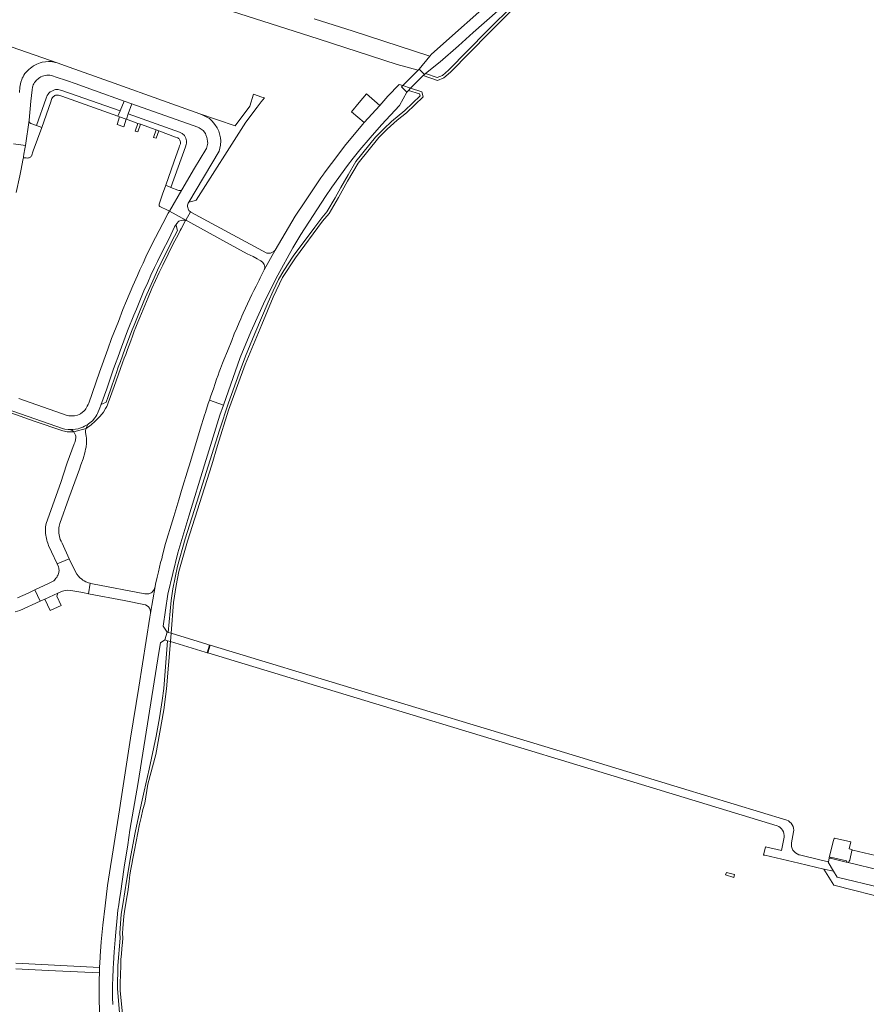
# Model space of a CAD drawing. Header units: metres. Extents: x 151213 to 156373, y 469495 to 475754.
# Tile 61 of 230: x 153714 to 154025, y 472302 to 472663. Entities that reach past the tile are written whole.
import ezdxf

# ---------------------------------------------------------------- set-up
doc = ezdxf.new("R2010")
doc.units = ezdxf.units.M
for name, color, linetype, lineweight in [('B-WE-OG-TERREIN_BEGROEID-GV', 252, 'Continuous', 18), ('B-WE-VH-GESLOTENVERHARDING_BETON-GV', 252, 'Continuous', 18), ('B-WE-VH-ONVERHARD-GV', 252, 'Continuous', 18), ('B-WE-VH-OPENVERHARDING_BETONELEMENT-GV', 252, 'Continuous', 18), ('B-WE-VH-OPENVERHARDING_BETONSTRAATSTEEN-GV', 252, 'Continuous', 18), ('B-WE-VH-OPENVERHARDING_STRAATBAKSTEEN-GV', 252, 'Continuous', 18), ('B-WE-VH-OPENVERHARDING_TEGEL-GV', 252, 'Continuous', 18)]:
    doc.layers.add(name, color=color, linetype=linetype, lineweight=lineweight)

msp = doc.modelspace()

# ---------------------------------------------------------------- linework, layer by layer
at = {"layer": 'B-WE-OG-TERREIN_BEGROEID-GV', "flags": 128}
for points in [[(154016.915, 472767.385), (154015.863, 472766.764), (154012.25, 472764.633), (154011.098, 472763.773), (154000, 472755.756), (153984.93, 472744.87), (153957.69, 472726.02), (153952.26, 472722.01), (153948.62, 472719.16), (153944.98, 472716.17), (153936.87, 472708.9), (153929.63, 472702.48), (153916.78, 472690.99), (153898.62, 472674.68), (153880.41, 472658.68), (153875.05, 472653.75), (153868.353, 472647.882), (153862.99, 472643.632)], [(153748.095, 472680.532), (153823.537, 472656.272), (153852.545, 472646.899), (153860.282, 472644.814), (153860.66, 472645.193), (153864.547, 472649.957), (153836.36, 472659.18), (153822.092, 472663.635)], [(153895.453, 472669.087), (153885.62, 472659.224), (153871.448, 472644.842), (153869.181, 472642.898), (153867.304, 472642.135), (153862.99, 472643.632), (153862.563, 472643.293), (153862.14, 472642.868), (153867.332, 472641.067), (153869.708, 472642.033), (153872.131, 472644.11), (153886.33, 472658.52), (153896.15, 472668.37)], [(153862.99, 472643.632), (153867.304, 472642.135), (153869.181, 472642.898), (153871.448, 472644.842), (153885.62, 472659.224), (153895.453, 472669.087)], [(153752.077, 472294.836), (153750.89, 472306.93), (153750.93, 472309.78), (153751.07, 472316.19), (153751.19, 472318.54), (153751.37, 472320.39), (153751.55, 472322.55), (153751.7, 472324.74), (153751.87, 472326.27), (153751.78, 472328.1), (153751.83, 472329.83), (153752.21, 472334.39), (153752.44, 472336.12), (153753.25, 472340.55), (153753.68, 472343.26), (153754.19, 472347.08), (153754.44, 472349.57), (153754.81, 472351.63), (153755.18, 472353.43), (153755.56, 472355.49), (153756.17, 472358.54), (153757.99, 472368.11), (153758.62, 472370.58), (153759.26, 472373.55), (153759.93, 472375.88), (153761.1, 472382.81), (153763.92, 472393.69), (153766.93, 472410.14), (153767.89, 472417.83), (153769.3, 472435.15), (153769.546, 472438.168), (153768.541, 472438.473), (153768.174, 472438.584), (153768.19, 472438.56), (153767.305, 472435.757), (153768.302, 472435.454), (153766.895, 472417.933), (153766.35, 472413.571), (153765.371, 472407.179), (153764.13, 472400.393), (153761.496, 472388.323), (153759.651, 472380.233), (153757.646, 472370.809), (153756.398, 472365.093), (153754.764, 472356.612), (153753.197, 472347.196), (153752.009, 472339.325), (153751.301, 472335.136), (153750.779, 472328.09), (153750.867, 472326.301), (153750.071, 472316.226), (153749.903, 472307.862), (153750.815, 472297.459)], [(153750.815, 472297.459), (153749.903, 472307.862), (153750.071, 472316.226), (153750.867, 472326.301), (153750.779, 472328.09), (153751.301, 472335.136), (153752.009, 472339.325), (153753.197, 472347.196), (153754.764, 472356.612), (153756.398, 472365.093), (153757.646, 472370.809), (153759.651, 472380.233), (153761.496, 472388.323), (153764.13, 472400.393), (153765.371, 472407.179), (153766.35, 472413.571), (153766.895, 472417.933), (153768.302, 472435.454), (153767.305, 472435.757), (153765.73, 472434.67), (153765.11, 472431.08), (153757.54, 472383.42), (153754.49, 472365.88), (153753.72, 472360.58), (153752.4, 472352.35), (153750.96, 472342.71), (153750.62, 472340.62), (153750.37, 472338.5), (153750.08, 472336.57), (153749.77, 472333.74), (153749.28, 472328.52), (153749.05, 472325.65), (153748.65, 472321.24), (153748.4, 472317.02), (153748.34, 472315.24), (153748.17, 472311.55), (153748.12, 472309.28), (153748.08, 472304.55), (153748.17, 472301.94)]]:
    msp.add_lwpolyline(points, dxfattribs=at)
for points in [[(153717.46, 472626.43), (153717.46, 472626.13), (153717.5, 472625.89), (153717.57, 472625.68), (153717.72, 472625.51), (153717.91, 472625.35), (153718.15, 472625.22), (153718.45, 472625.13), (153720.154, 472624.517), (153723.69, 472634.58), (153724.12, 472635.48), (153724.42, 472635.97), (153724.75, 472636.4), (153725.24, 472636.82), (153725.75, 472637.17), (153726.23, 472637.43), (153726.72, 472637.62), (153727.18, 472637.72), (153727.62, 472637.74), (153728.14, 472637.74), (153729.04, 472637.55), (153729.46, 472637.36), (153750.87, 472629.86), (153752.343, 472633.493), (153741.44, 472637.35), (153738.41, 472638.46), (153734.69, 472639.76), (153731.14, 472641.04), (153727.35, 472642.32), (153726.1, 472642.77), (153725.56, 472642.93), (153725.03, 472642.98), (153724.49, 472643), (153723.98, 472642.97), (153723.43, 472642.9), (153722.9, 472642.77), (153722.34, 472642.61), (153721.82, 472642.37), (153721.36, 472642.1), (153720.86, 472641.73), (153720.06, 472641.08), (153719.75, 472640.7), (153719.48, 472640.3), (153719.22, 472639.85), (153719, 472639.39), (153718.85, 472638.98), (153718.75, 472638.6), (153718.57, 472637.59), (153718.14, 472633.49)], [(153781.871, 472500), (153776.06, 472481.1), (153772.06, 472467.7), (153768.42, 472452.52), (153766.69, 472440.85), (153768.174, 472438.584), (153768.541, 472438.473), (153769.565, 472450.216), (153770.217, 472454.478), (153771.982, 472462.782), (153774.786, 472472.828), (153779.803, 472488.581), (153787.321, 472512.704), (153790.623, 472522.79), (153794.579, 472533.663), (153796.95, 472539.819), (153800.377, 472548.134), (153805.217, 472559.74), (153807.056, 472563.867), (153809.047, 472568.046), (153810.994, 472571.372), (153814.368, 472576.581), (153822.301, 472587.257), (153824.87, 472590.611), (153826.796, 472592.818), (153829.843, 472597.973), (153831.926, 472601.741), (153834.55, 472606.418), (153837.396, 472611.281), (153844.64, 472620.185), (153847.626, 472623.265), (153850.474, 472625.971), (153855.363, 472629.979), (153860.979, 472635.39), (153860.79, 472636.11), (153856.717, 472637.429), (153856.076, 472636.786), (153856.075, 472636.785), (153853.418, 472631.812), (153846.82, 472624.77), (153842.6, 472620.01), (153838.84, 472615.62), (153836.42, 472612.59), (153834.3, 472609.82), (153828.58, 472601.92), (153826.23, 472598.52), (153817.19, 472584.51), (153814.32, 472579.61), (153808.71, 472569.57), (153804.05, 472560.47), (153798.82, 472548.85), (153794.96, 472539.35), (153788.758, 472521.915), (153787.44, 472518.21), (153784.07, 472507.15)], [(153784.489, 472500), (153786.6, 472507.1), (153790.69, 472520.05), (153796.77, 472536.76), (153802.83, 472551.46), (153807.06, 472561.55), (153810.5, 472568.77), (153815.19, 472576.01), (153825.14, 472589.4), (153827.61, 472592.23), (153831.05, 472598.05), (153834.37, 472604.13), (153838.22, 472610.71), (153845.86, 472620.1), (153848.95, 472623.17), (153852.51, 472626.51), (153856.018, 472629.221), (153862.095, 472635.077), (153861.618, 472636.893), (153857.509, 472638.223), (153854.638, 472639.153), (153854.172, 472638.685), (153856.075, 472636.785), (153856.076, 472636.786), (153856.717, 472637.429), (153860.79, 472636.11), (153860.979, 472635.39), (153855.363, 472629.979), (153850.474, 472625.971), (153847.626, 472623.265), (153844.64, 472620.185), (153837.396, 472611.281), (153834.55, 472606.418), (153831.926, 472601.741), (153829.843, 472597.973), (153826.796, 472592.818), (153824.87, 472590.611), (153822.301, 472587.257), (153814.368, 472576.581), (153810.994, 472571.372), (153809.047, 472568.046), (153807.056, 472563.867), (153805.217, 472559.74), (153800.377, 472548.134), (153796.95, 472539.819), (153794.579, 472533.663), (153790.623, 472522.79), (153787.321, 472512.704), (153779.803, 472488.581), (153774.786, 472472.828), (153771.982, 472462.782), (153770.217, 472454.478), (153769.565, 472450.216), (153768.541, 472438.473), (153769.546, 472438.168), (153770.47, 472449.52), (153771.41, 472455.66), (153772.48, 472460.83), (153775.55, 472471.93)], [(153769.539, 472601.802), (153772.01, 472600.8), (153772.43, 472600.67), (153772.64, 472600.64), (153772.85, 472600.64), (153773.11, 472600.67), (153773.36, 472600.76), (153773.503, 472600.932), (153778.14, 472608.86), (153782.32, 472615.69), (153782.52, 472616.11), (153782.72, 472616.6), (153782.85, 472617.08), (153782.96, 472617.58), (153783.01, 472618.07), (153782.99, 472618.6), (153782.85, 472619.64), (153782.75, 472620.14), (153782.39, 472621.14), (153782.16, 472621.56), (153781.35, 472622.63), (153781.02, 472622.97), (153780.28, 472623.46), (153779.87, 472623.7), (153779.4, 472623.9), (153755.124, 472632.51), (153753.83, 472628.79), (153772.62, 472622.1), (153773.19, 472621.85), (153773.64, 472621.57), (153774.44, 472620.8), (153774.76, 472620.33), (153774.96, 472619.87), (153775.14, 472619.37), (153775.22, 472618.95), (153775.22, 472618.47), (153775.19, 472618), (153775.08, 472617.58), (153774.83, 472616.75)]]:
    msp.add_lwpolyline(points, close=True, dxfattribs=at)
at = {"layer": 'B-WE-VH-GESLOTENVERHARDING_BETON-GV', "flags": 128}
msp.add_lwpolyline([(153976.131, 472348.61), (153976.38, 472349.622), (153973.48, 472350.384), (153973.137, 472349.565)], close=True, dxfattribs=at)
at = {"layer": 'B-WE-VH-ONVERHARD-GV', "flags": 128}
for points in [[(153854.172, 472638.685), (153856.075, 472636.785), (153856.076, 472636.786), (153856.717, 472637.429), (153857.509, 472638.223), (153862.14, 472642.868), (153862.563, 472643.293), (153860.66, 472645.193), (153860.282, 472644.814), (153859.46, 472643.99), (153854.638, 472639.153)], [(153768.541, 472438.473), (153768.174, 472438.584), (153768.19, 472438.56), (153767.305, 472435.757), (153768.302, 472435.454), (153769.3, 472435.15), (153782.142, 472431.24), (153782.782, 472431.045), (153783.03, 472430.97), (153783.89, 472433.81), (153783.725, 472433.86), (153782.732, 472434.162), (153769.546, 472438.168)]]:
    msp.add_lwpolyline(points, close=True, dxfattribs=at)
at = {"layer": 'B-WE-VH-OPENVERHARDING_BETONELEMENT-GV', "flags": 128}
msp.add_lwpolyline([(154011.474, 472355.61), (154017.347, 472354.194), (154017.338, 472354.198), (154017.44, 472354.629), (154011.572, 472356.047)], close=True, dxfattribs=at)
at = {"layer": 'B-WE-VH-OPENVERHARDING_BETONSTRAATSTEEN-GV', "flags": 128}
for points in [[(153713.89, 472636.6), (153714.08, 472638.61), (153714.17, 472639.21), (153714.41, 472640.45), (153714.74, 472641.41), (153714.95, 472641.9), (153715.24, 472642.44), (153715.55, 472642.96), (153715.94, 472643.57), (153716.91, 472644.64), (153717.39, 472645.11), (153717.92, 472645.51), (153718.5, 472645.99), (153719.11, 472646.42), (153720.27, 472647.05), (153720.94, 472647.31), (153721.58, 472647.51), (153722.24, 472647.74), (153723.45, 472647.94), (153724.53, 472648.01), (153725.59, 472647.96), (153726.1, 472647.84), (153727.743, 472647.52), (153708.375, 472654.3)], [(153711.69, 472617.85), (153716.102, 472617.181), (153717.46, 472626.43), (153718.14, 472633.49), (153718.57, 472637.59), (153718.75, 472638.6), (153718.85, 472638.98), (153719, 472639.39), (153719.22, 472639.85), (153719.48, 472640.3), (153719.75, 472640.7), (153720.06, 472641.08), (153720.86, 472641.73), (153721.36, 472642.1), (153721.82, 472642.37), (153722.34, 472642.61), (153722.9, 472642.77), (153723.43, 472642.9), (153723.98, 472642.97), (153724.49, 472643), (153725.03, 472642.98), (153725.56, 472642.93), (153726.1, 472642.77), (153727.35, 472642.32), (153731.14, 472641.04), (153734.69, 472639.76), (153738.41, 472638.46), (153741.44, 472637.35), (153752.343, 472633.493), (153755.124, 472632.51), (153779.4, 472623.9), (153779.87, 472623.7), (153780.28, 472623.46), (153781.02, 472622.97), (153781.35, 472622.63), (153782.16, 472621.56), (153782.39, 472621.14), (153782.75, 472620.14), (153782.85, 472619.64), (153782.99, 472618.6), (153783.01, 472618.07), (153782.96, 472617.58), (153782.85, 472617.08), (153782.72, 472616.6), (153782.52, 472616.11), (153782.32, 472615.69), (153778.14, 472608.86), (153773.503, 472600.932), (153768.939, 472593.039), (153774.991, 472589.823), (153776.656, 472592.896), (153776.14, 472593.36), (153775.82, 472593.92), (153775.69, 472594.4), (153775.65, 472594.85), (153775.64, 472595.23), (153775.76, 472595.69), (153775.87, 472595.99), (153776.12, 472596.33), (153787.22, 472615.14), (153787.52, 472616.24), (153787.68, 472617.32), (153787.79, 472618.84), (153787.73, 472619.98), (153787.51, 472620.96), (153787.05, 472622.45), (153786.48, 472623.62), (153785.65, 472624.87), (153784.66, 472626.13), (153783.65, 472627.04), (153781.26, 472628.33), (153780.177, 472628.784), (153768.12, 472633.14), (153746.92, 472640.67), (153732.2, 472645.96), (153727.743, 472647.52), (153726.1, 472647.84), (153725.59, 472647.96), (153724.53, 472648.01), (153723.45, 472647.94), (153722.24, 472647.74), (153721.58, 472647.51), (153720.94, 472647.31), (153720.27, 472647.05), (153719.11, 472646.42), (153718.5, 472645.99), (153717.92, 472645.51), (153717.39, 472645.11), (153716.91, 472644.64), (153715.94, 472643.57), (153715.55, 472642.96), (153715.24, 472642.44), (153714.95, 472641.9), (153714.74, 472641.41), (153714.41, 472640.45), (153714.17, 472639.21), (153714.08, 472638.61), (153713.89, 472636.6)], [(153712.72, 472599.99), (153714.07, 472606), (153714.47, 472607.87), (153715.3, 472612.4), (153715.42, 472612.6), (153715.46, 472613.06), (153715.57, 472613.96), (153715.92, 472615.98), (153716.102, 472617.181), (153711.69, 472617.85)], [(153706.963, 472521.309), (153714.36, 472518.71), (153719.59, 472516.84), (153730.11, 472513.22), (153730.56, 472513.14), (153731.81, 472513.02), (153733.07, 472512.94), (153733.5, 472512.95), (153735.41, 472513.27), (153736.1, 472513.44), (153737.13, 472513.86), (153737.74, 472514.14), (153739.06, 472514.81), (153739.29, 472515.05), (153739.73, 472515.37), (153740.7, 472516.2), (153741.61, 472517.25), (153741.98, 472517.77), (153742.35, 472518.34), (153742.62, 472518.84), (153743.4, 472520.86), (153743.76, 472521.9), (153743.792, 472521.94), (153745.97, 472527.86), (153747.56, 472532.69), (153748.33, 472534.85), (153749.2, 472537.22), (153750.01, 472539.33), (153751.47, 472543.57), (153752.08, 472545.18), (153752.9, 472547.23), (153753.82, 472549.76), (153755.9, 472554.92), (153756.89, 472557.18), (153759.63, 472563.82), (153760.98, 472566.92), (153762.19, 472569.56), (153763.43, 472572.38), (153764.56, 472574.58), (153766.28, 472578.21), (153768.85, 472583.09), (153770.87, 472587.3), (153771.44, 472588.16), (153771.7, 472588.6), (153771.89, 472588.86), (153772.1, 472589.08), (153772.46, 472589.37), (153772.84, 472589.57), (153773.29, 472589.71), (153773.86, 472589.79), (153774.49, 472589.78), (153774.921, 472589.694), (153775.14, 472589.65), (153775.75, 472589.42), (153774.991, 472589.823), (153768.939, 472593.039), (153768.54, 472592.35), (153766.6, 472588.61), (153763.83, 472583.47), (153762.88, 472581.6), (153760.35, 472576.39), (153759.28, 472573.99), (153758.15, 472571.59), (153757.26, 472569.44), (153755.57, 472565.64), (153753.22, 472560.23), (153751.89, 472556.99), (153750.26, 472552.63), (153747.74, 472546.3), (153746.34, 472542.49), (153743.32, 472534), (153739.33, 472522.59), (153739.08, 472522.1), (153738.83, 472521.52), (153738.56, 472521.01), (153738.31, 472520.6), (153738.01, 472520.19), (153737.65, 472519.78), (153736.38, 472518.74), (153736.126, 472518.624), (153735.81, 472518.48), (153735.24, 472518.27), (153734.15, 472518.01), (153733.63, 472517.94), (153733.06, 472517.92), (153732.56, 472517.93), (153732.04, 472517.98), (153731.41, 472518.09), (153713.74, 472524.34)], [(153712.583, 472314.994), (153724.474, 472314.453), (153743.267, 472313.597), (153743.28, 472314.49), (153743.325, 472315.525), (153712.548, 472317.067)]]:
    msp.add_lwpolyline(points, dxfattribs=at)
for points in [[(153802.924, 472634.9), (153799.86, 472635.985), (153798.43, 472631.63), (153793.04, 472624.35), (153780.177, 472628.784), (153781.26, 472628.33), (153783.65, 472627.04), (153784.66, 472626.13), (153785.65, 472624.87), (153786.48, 472623.62), (153787.05, 472622.45), (153787.51, 472620.96), (153787.73, 472619.98), (153787.79, 472618.84), (153787.68, 472617.32), (153787.52, 472616.24), (153787.22, 472615.14), (153776.12, 472596.33), (153778.049, 472596.881), (153778.78, 472597.09), (153797.03, 472625.74), (153801.19, 472631.31), (153802.656, 472633.158), (153803.84, 472634.65)], [(153720.154, 472624.517), (153718.45, 472625.13), (153718.15, 472625.22), (153717.91, 472625.35), (153717.72, 472625.51), (153717.57, 472625.68), (153717.5, 472625.89), (153717.46, 472626.13), (153717.46, 472626.43), (153716.102, 472617.181), (153715.92, 472615.98), (153715.57, 472613.96), (153715.46, 472613.06), (153715.42, 472612.6), (153715.72, 472612.7), (153716.33, 472612.63), (153716.98, 472612.58), (153717.22, 472612.6), (153717.48, 472612.66), (153717.71, 472612.79), (153717.95, 472612.96), (153718.13, 472613.13), (153718.28, 472613.33), (153718.95, 472615.24), (153722.097, 472623.818)], [(153773.503, 472600.932), (153773.36, 472600.76), (153773.11, 472600.67), (153772.85, 472600.64), (153772.64, 472600.64), (153772.43, 472600.67), (153772.01, 472600.8), (153769.539, 472601.802), (153767.645, 472602.571), (153766.48, 472599.37), (153765.15, 472595.6), (153765.17, 472595.2), (153765.26, 472595), (153765.45, 472594.81), (153765.63, 472594.7), (153768.26, 472593.4), (153768.939, 472593.039)], [(153771.44, 472588.16), (153770.87, 472587.3), (153768.85, 472583.09), (153766.28, 472578.21), (153764.56, 472574.58), (153763.43, 472572.38), (153762.19, 472569.56), (153760.98, 472566.92), (153759.63, 472563.82), (153756.89, 472557.18), (153755.9, 472554.92), (153753.82, 472549.76), (153752.9, 472547.23), (153752.08, 472545.18), (153751.47, 472543.57), (153750.01, 472539.33), (153749.2, 472537.22), (153748.33, 472534.85), (153747.56, 472532.69), (153745.97, 472527.86), (153743.792, 472521.94), (153743.94, 472522.13), (153744.15, 472522.26), (153745.727, 472522.95), (153746.3, 472524.69), (153747.58, 472528.28), (153748.94, 472532.22), (153749.55, 472533.9), (153750.21, 472535.78), (153750.99, 472537.86), (153752.64, 472542.43), (153754.71, 472547.97), (153755.28, 472549.57), (153756, 472551.26), (153758.17, 472556.71), (153760.2, 472561.57), (153763.31, 472568.64), (153764.64, 472571.39), (153766.35, 472574.99), (153769.18, 472580.78), (153769.97, 472582.34), (153770.82, 472583.86), (153771.92, 472585.96), (153771.45, 472587.8)], [(153739.06, 472514.81), (153737.74, 472514.14), (153737.13, 472513.86), (153736.1, 472513.44), (153735.41, 472513.27), (153733.5, 472512.95), (153733.07, 472512.94), (153731.81, 472513.02), (153732.3, 472512.94), (153732.71, 472512.9), (153732.98, 472512.83), (153733.3, 472512.62), (153733.66, 472512.3), (153733.822, 472512.11), (153738.365, 472513.311), (153738.67, 472514.07)], [(153723.28, 472450.746), (153725.175, 472446.555), (153729.262, 472448.407), (153727.63, 472451.86), (153727.994, 472452.882)]]:
    msp.add_lwpolyline(points, close=True, dxfattribs=at)
at = {"layer": 'B-WE-VH-OPENVERHARDING_STRAATBAKSTEEN-GV', "flags": 128}
for points in [[(153890.29, 472673.07), (153865.184, 472650.737), (153864.547, 472649.957), (153860.66, 472645.193), (153862.563, 472643.293), (153862.99, 472643.632), (153868.353, 472647.882), (153875.05, 472653.75), (153880.41, 472658.68), (153898.62, 472674.68)], [(153748.17, 472301.94), (153748.08, 472304.55), (153748.12, 472309.28), (153748.17, 472311.55), (153748.34, 472315.24), (153748.4, 472317.02), (153748.65, 472321.24), (153749.05, 472325.65), (153749.28, 472328.52), (153749.77, 472333.74), (153750.08, 472336.57), (153750.37, 472338.5), (153750.62, 472340.62), (153750.96, 472342.71), (153752.4, 472352.35), (153753.72, 472360.58), (153754.49, 472365.88), (153757.54, 472383.42), (153765.11, 472431.08), (153765.73, 472434.67), (153767.305, 472435.757), (153768.19, 472438.56), (153768.174, 472438.584), (153766.69, 472440.85), (153768.42, 472452.52), (153772.06, 472467.7), (153776.06, 472481.1), (153781.871, 472500), (153784.07, 472507.15), (153787.44, 472518.21), (153788.758, 472521.915), (153783.626, 472523.675), (153783.22, 472522.49), (153782.15, 472519.18), (153781.867, 472518.259), (153780.29, 472513.13), (153776.35, 472500), (153776.01, 472498.86), (153773.44, 472490.61), (153772.45, 472487.17), (153770.528, 472480.993), (153770.08, 472479.4), (153767.58, 472471.19), (153766.45, 472466.79), (153766.13, 472465.46), (153765.75, 472464.1), (153764.9, 472460.69), (153764.51, 472458.81), (153763.89, 472456.17), (153763.73, 472455.34), (153762, 472445.61), (153761.77, 472444.14), (153757.74, 472418.37), (153754.73, 472399.66), (153751.236, 472377.414), (153750.606, 472373.401), (153747.953, 472356.412), (153747.353, 472352.546), (153746.28, 472345.63), (153745.361, 472338.131), (153744.5, 472331.11), (153743.92, 472324.9), (153743.51, 472319.73), (153743.486, 472319.185), (153743.325, 472315.525), (153743.28, 472314.49), (153743.267, 472313.597), (153743.228, 472310.983), (153743.15, 472305.62), (153743.29, 472297.95)], [(153712.39, 472446.03), (153714.11, 472446.59), (153721.5, 472449.939), (153719.602, 472454.127), (153717.095, 472452.963), (153713.17, 472451.14)], [(153995.56, 472369.6), (153956.97, 472381.35), (153906.73, 472396.59), (153839.64, 472416.99), (153783.89, 472433.81), (153783.725, 472433.86), (153782.782, 472431.045), (153783.03, 472430.97), (153847.6, 472411.41), (153926.53, 472387.45), (153991.99, 472367.5)], [(153997.3, 472361.28), (153998.04, 472365.26)], [(153994.59, 472363.32), (153993.68, 472358.43), (153987.777, 472359.867)], [(154019.637, 472358.593), (154019.428, 472358.802), (154018.476, 472359.048), (154019.146, 472361.667), (154013.065, 472363.054), (154012.981, 472362.847), (154012.688, 472362.129), (154011.163, 472355.878), (154011.178, 472355.697)], [(153987.777, 472359.867), (153987.014, 472356.754), (153987.53, 472356.7), (154000, 472353.8), (154009.217, 472351.657), (154012.77, 472350.83), (154010.807, 472354.161), (154010.846, 472354.321), (154007.735, 472355.068), (154000.27, 472356.86), (154000, 472356.937)], [(154019.491, 472358.415), (154018.676, 472354.909)], [(154018.676, 472354.909), (154019.491, 472358.415)], [(154061.752, 472348.645), (154044.78, 472352.683), (154019.861, 472358.647)], [(154011.178, 472355.697), (154011.474, 472355.61), (154011.572, 472356.047), (154017.44, 472354.629), (154017.338, 472354.198), (154017.347, 472354.194), (154017.617, 472354.129)], [(154017.617, 472354.129), (154043.843, 472347.808), (154060.879, 472343.739), (154061.986, 472348.273)], [(154030.304, 472344.805), (154014.017, 472348.715), (154012.77, 472350.83), (154009.217, 472351.657), (154012.79, 472345.69), (154033.986, 472340.414)]]:
    msp.add_lwpolyline(points, dxfattribs=at)
for points in [[(153846.16, 472631.904), (153840.459, 472625.608), (153839.8, 472624.88), (153833.21, 472616.97), (153828.553, 472610.718), (153828.46, 472610.593), (153825.766, 472606.976), (153825.664, 472606.839), (153824.51, 472605.29), (153818.635, 472596.461), (153815.172, 472591.259), (153807.733, 472578.813), (153803.701, 472571.503), (153802.288, 472568.564), (153801.85, 472567.78), (153801.37, 472566.81), (153800.77, 472565.51), (153799.94, 472563.98), (153799.2, 472562.5), (153796.85, 472557.55), (153796, 472555.6), (153795.573, 472554.569), (153795.182, 472553.623), (153794.53, 472552.17), (153793.69, 472550.11), (153792.78, 472548.03), (153791.82, 472545.65), (153790.25, 472541.65), (153788.97, 472538.57), (153788.49, 472537.34), (153787.75, 472535.37), (153787.26, 472534.12), (153786.84, 472532.93), (153786.28, 472531.42), (153785.72, 472529.83), (153785.12, 472527.91), (153784.17, 472525.26), (153783.626, 472523.675), (153788.758, 472521.915), (153794.96, 472539.35), (153798.82, 472548.85), (153804.05, 472560.47), (153808.71, 472569.57), (153814.32, 472579.61), (153817.19, 472584.51), (153826.23, 472598.52), (153828.58, 472601.92), (153834.3, 472609.82), (153836.42, 472612.59), (153838.84, 472615.62), (153842.6, 472620.01), (153846.82, 472624.77), (153853.418, 472631.812), (153856.075, 472636.785), (153854.172, 472638.685), (153854.638, 472639.153), (153853.282, 472639.592), (153849.12, 472635.261)], [(153840.459, 472625.608), (153846.16, 472631.904), (153841.255, 472636.205), (153838.561, 472632.969), (153835.739, 472629.58)], [(153774.991, 472589.823), (153775.75, 472589.42), (153787.53, 472582.96), (153797.52, 472577.46), (153799.74, 472576.41), (153801.17, 472575.57), (153802.02, 472575.15), (153802.53, 472574.82), (153803.22, 472574.19), (153803.49, 472573.84), (153803.72, 472573.48), (153803.9, 472573.07), (153804, 472572.7), (153804.01, 472572.34), (153803.9, 472571.92), (153803.701, 472571.503), (153807.733, 472578.813), (153807.25, 472578.31), (153806.83, 472578.05), (153806.1, 472577.69), (153805.55, 472577.63), (153805.07, 472577.63), (153804.78, 472577.7), (153776.83, 472592.74), (153776.656, 472592.896)], [(153731.163, 472500), (153729.044, 472493.557), (153723.717, 472478.504), (153723.46, 472477.19), (153723.47, 472476.64), (153723.44, 472476.09), (153723.5, 472474.96), (153723.58, 472474.12), (153723.68, 472473.52), (153723.79, 472472.98), (153723.94, 472472.39), (153724.11, 472471.88), (153724.28, 472471.26), (153724.73, 472470.07), (153725.138, 472469.172), (153725.682, 472468.023), (153727.76, 472463.64), (153732.225, 472465.553), (153729.59, 472471.21), (153729.21, 472471.95), (153728.9, 472472.6), (153728.6, 472473.74), (153728.48, 472474.32), (153728.38, 472474.92), (153728.33, 472475.61), (153728.32, 472476.22), (153728.37, 472476.9), (153728.49, 472477.51), (153728.74, 472478.44), (153732.095, 472487.789), (153734.284, 472493.799), (153735.96, 472498.4), (153736.499, 472500), (153737.26, 472502.26), (153737.89, 472504.35), (153738.02, 472505.07), (153738.21, 472505.76), (153738.37, 472506.44), (153738.45, 472506.93), (153738.51, 472507.48), (153738.53, 472508.31), (153738.52, 472509.01), (153738.47, 472509.75), (153738.39, 472510.53), (153738.14, 472511.81), (153738.13, 472512.18), (153738.16, 472512.63), (153738.29, 472513.11), (153738.365, 472513.311), (153733.822, 472512.11), (153734.01, 472511.89), (153734.28, 472511.41), (153734.51, 472510.92), (153734.58, 472510.49), (153734.55, 472509.76), (153734.5, 472509.42), (153734.47, 472509.01), (153734.42, 472508.63), (153734.386, 472508.519), (153734.29, 472508.2), (153734.06, 472507.75), (153731.4, 472500.72)], [(153727.994, 472452.882), (153729.71, 472453.66), (153730.75, 472453.88), (153731.67, 472453.95), (153732.72, 472453.92), (153737.21, 472453.1), (153739.274, 472452.702), (153739.83, 472456.57), (153739.32, 472456.71), (153738.27, 472457.12), (153737.7, 472457.4), (153737.17, 472457.7), (153736.63, 472458.11), (153736.07, 472458.58), (153735.55, 472459.14), (153735, 472459.83), (153734.14, 472461.44), (153732.225, 472465.553), (153727.76, 472463.64), (153728.26, 472462.54), (153728.37, 472462.12), (153728.43, 472461.73), (153728.44, 472461.3), (153728.35, 472460.5), (153728.27, 472460.14), (153727.98, 472459.39), (153727.82, 472459.08), (153727.6, 472458.71), (153727.32, 472458.37), (153727.03, 472458.07), (153726.74, 472457.72), (153726.48, 472457.48), (153725.83, 472457.02), (153724.568, 472456.434), (153719.602, 472454.127), (153721.5, 472449.939), (153723.28, 472450.746)], [(153762, 472445.61), (153763.73, 472455.34), (153763.48, 472454.6), (153763.33, 472454.29), (153763.13, 472453.94), (153762.88, 472453.61), (153762.62, 472453.31), (153762.22, 472453.02), (153761.82, 472452.83), (153761.39, 472452.67), (153760.97, 472452.61), (153760.55, 472452.6), (153759.95, 472452.67), (153740.73, 472456.36), (153739.83, 472456.57), (153739.274, 472452.702), (153752.35, 472450.18), (153760.22, 472448.57), (153760.84, 472448.23), (153761.26, 472447.86), (153761.67, 472447.35), (153761.89, 472446.81), (153762.03, 472446.09)], [(154012.77, 472350.83), (154014.017, 472348.715), (154030.304, 472344.805), (154031.691, 472344.483), (154036.195, 472343.399), (154037.559, 472343.082), (154041.998, 472342.011), (154043.364, 472341.685), (154061.259, 472337.391), (154062.672, 472343.325), (154060.879, 472343.739), (154043.843, 472347.808), (154017.617, 472354.129), (154017.347, 472354.194), (154011.474, 472355.61), (154011.178, 472355.697), (154010.846, 472354.321), (154010.807, 472354.161)]]:
    msp.add_lwpolyline(points, close=True, dxfattribs=at)
at = {"layer": 'B-WE-VH-OPENVERHARDING_STRAATBAKSTEEN-GV'}
for points in [[(153998.04, 472365.26, 0.3741935), (153995.56, 472369.6)], [(153991.99, 472367.5, -0.3625757), (153994.59, 472363.32)], [(154000, 472356.937, -0.3661593), (153997.3, 472361.28)], [(154019.637, 472358.593, 0.1668686), (154019.491, 472358.415)], [(154019.491, 472358.415, -0.1668686), (154019.637, 472358.593)], [(154019.861, 472358.647, 0.1600254), (154019.637, 472358.593)], [(154018.676, 472354.909, -0.3812378), (154017.617, 472354.129)], [(154017.617, 472354.129, 0.3812378), (154018.676, 472354.909)]]:
    msp.add_lwpolyline(points, format="xyb", dxfattribs=at)
at = {"layer": 'B-WE-VH-OPENVERHARDING_TEGEL-GV', "flags": 128}
for points in [[(153750.082, 472627.916), (153750.87, 472629.86), (153729.46, 472637.36), (153729.04, 472637.55), (153728.14, 472637.74), (153727.62, 472637.74), (153727.18, 472637.72), (153726.72, 472637.62), (153726.23, 472637.43), (153725.75, 472637.17), (153725.24, 472636.82), (153724.75, 472636.4), (153724.42, 472635.97), (153724.12, 472635.48), (153723.69, 472634.58), (153720.154, 472624.517), (153722.097, 472623.818), (153725.431, 472633.243), (153725.73, 472634.09), (153725.82, 472634.41), (153726.01, 472634.8), (153726.14, 472634.96), (153726.85, 472635.5), (153727.14, 472635.62), (153727.5, 472635.67), (153728.24, 472635.65), (153729.44, 472635.26)], [(153750.87, 472629.86), (153750.082, 472627.916), (153750.69, 472627.7), (153753.1, 472626.86), (153753.152, 472626.841), (153753.83, 472628.79), (153755.124, 472632.51), (153752.343, 472633.493)], [(153767.645, 472602.571), (153769.539, 472601.802), (153774.83, 472616.75), (153775.08, 472617.58), (153775.19, 472618), (153775.22, 472618.47), (153775.22, 472618.95), (153775.14, 472619.37), (153774.96, 472619.87), (153774.76, 472620.33), (153774.44, 472620.8), (153773.64, 472621.57), (153773.19, 472621.85), (153772.62, 472622.1), (153753.83, 472628.79), (153753.152, 472626.841), (153757.401, 472625.3), (153758.358, 472624.954), (153764.065, 472622.884), (153765.035, 472622.533), (153771.22, 472620.29), (153772.04, 472619.95), (153772.31, 472619.81), (153772.49, 472619.66), (153772.65, 472619.43), (153772.78, 472619.1), (153772.92, 472618.83), (153772.98, 472618.53), (153772.98, 472617.85), (153772.89, 472617.54), (153772.72, 472617.06), (153772.505, 472616.558), (153770.62, 472611.07)], [(153749.723, 472624.895), (153752.21, 472624.04), (153753.1, 472626.86), (153750.69, 472627.7)], [(153757.39, 472622.212), (153758.358, 472624.954), (153757.401, 472625.3), (153756.392, 472622.483)], [(153764.065, 472622.884), (153763.114, 472620.142), (153764.085, 472619.821), (153765.035, 472622.533)], [(153773.235, 472586.582), (153774.921, 472589.694), (153774.49, 472589.78), (153773.86, 472589.79), (153773.29, 472589.71), (153772.84, 472589.57), (153772.46, 472589.37), (153772.1, 472589.08), (153771.89, 472588.86), (153771.7, 472588.6), (153771.44, 472588.16), (153771.45, 472587.8), (153771.92, 472585.96), (153770.82, 472583.86), (153769.97, 472582.34), (153769.18, 472580.78), (153766.35, 472574.99), (153764.64, 472571.39), (153763.31, 472568.64), (153760.2, 472561.57), (153758.17, 472556.71), (153756, 472551.26), (153755.28, 472549.57), (153754.71, 472547.97), (153752.64, 472542.43), (153750.99, 472537.86), (153750.21, 472535.78), (153749.55, 472533.9), (153748.94, 472532.22), (153747.58, 472528.28), (153746.3, 472524.69), (153745.727, 472522.95), (153744.15, 472522.26), (153743.94, 472522.13), (153743.792, 472521.94), (153743.76, 472521.9), (153743.4, 472520.86), (153742.62, 472518.84), (153742.35, 472518.34), (153741.98, 472517.77), (153741.61, 472517.25), (153740.7, 472516.2), (153739.73, 472515.37), (153739.29, 472515.05), (153739.06, 472514.81), (153738.67, 472514.07), (153738.365, 472513.311), (153740.29, 472514.69), (153741.57, 472515.84), (153742.61, 472516.85), (153743.33, 472517.62), (153744.32, 472518.75), (153744.76, 472519.33), (153745.54, 472520.64), (153745.94, 472521.35), (153746.22, 472522.01), (153746.5, 472522.81), (153748.71, 472528.77), (153751.72, 472537.44), (153752.34, 472539.15), (153752.93, 472540.49), (153753.6, 472542.31), (153754.24, 472543.92), (153754.81, 472545.55), (153755.45, 472547.25), (153756.07, 472549), (153756.68, 472550.55), (153757.41, 472552.3), (153758.12, 472554.09), (153761.11, 472561.46), (153762.53, 472564.69), (153765.22, 472570.58), (153766.52, 472573.3), (153770.48, 472581.36), (153772.06, 472584.14), (153772.93, 472586.02)], [(153733.822, 472512.11), (153733.66, 472512.3), (153733.3, 472512.62), (153732.98, 472512.83), (153732.71, 472512.9), (153732.3, 472512.94), (153731.81, 472513.02), (153730.56, 472513.14), (153730.11, 472513.22), (153719.59, 472516.84), (153714.36, 472518.71), (153706.963, 472521.309), (153706.683, 472520.49), (153710.723, 472519.065), (153719.315, 472516.036), (153729.835, 472512.416), (153730.51, 472512.297), (153731.454, 472512.158), (153732.442, 472512.102)]]:
    msp.add_lwpolyline(points, close=True, dxfattribs=at)

doc.saveas('drawing.dxf')
